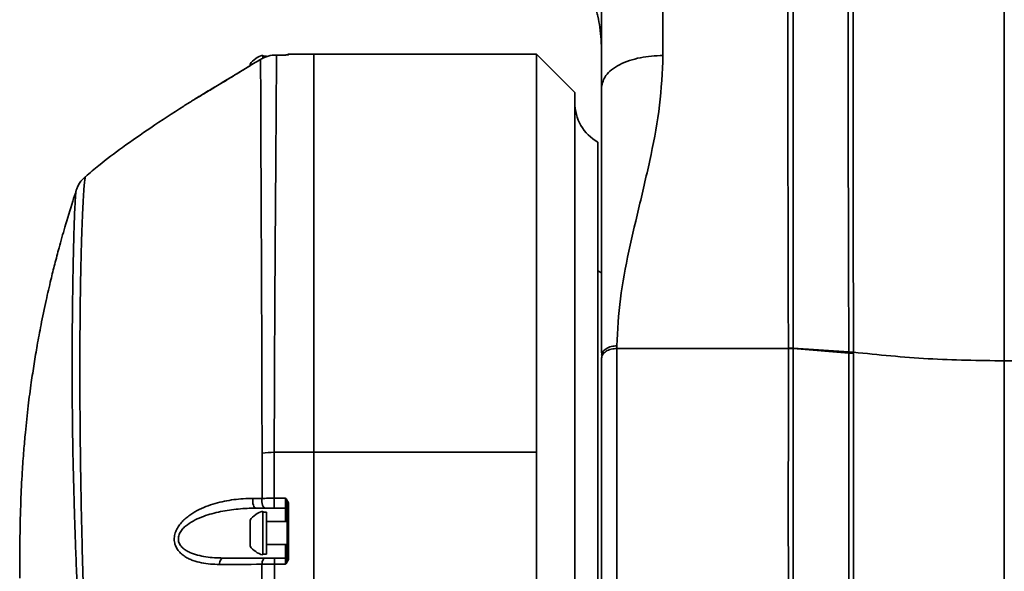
# Model space of a CAD drawing. Header units: millimetres. Extents: x -7686 to -856, y -458 to 6140.
# Tile 8 of 102: x -6919 to -6791, y 3780 to 3852. Entities that reach past the tile are written whole.
import ezdxf

# ---------------------------------------------------------------- set-up
doc = ezdxf.new("R2010")
doc.units = ezdxf.units.MM
doc.header["$LTSCALE"] = 5
doc.linetypes.add('CENTER', pattern=[10.16, 6.35, -1.27, 1.27, -1.27])

msp = doc.modelspace()

# ---------------------------------------------------------------- linework, layer by layer
at = {"color": 4, "linetype": 'CENTER'}
msp.add_line((-6790.949, 3278.593), (-6790.949, 4227.285), dxfattribs=at)
at = {"linetype": 'Continuous', "lineweight": 35}
for p, q in [((-6887.624, 3846.978), (-6887.624, 3846.617)), ((-6887.124, 3846.878), (-6887.624, 3846.878)), ((-6885.842, 3847.017), (-6885.845, 3847.017)), ((-6884.649, 3847.017), (-6885.842, 3847.017)), ((-6885.842, 3847.017), (-6885.842, 3847.016)), ((-6885.842, 3847.016), (-6884.649, 3847.016)), ((-6884.649, 3847.017), (-6884.649, 3847.016)), ((-6880.949, 3847.128), (-6884.249, 3847.128)), ((-6884.249, 3847.058), (-6884.249, 3847.128)), ((-6851.949, 3847.128), (-6880.949, 3847.128)), ((-6880.949, 3795.171), (-6880.949, 3847.128)), ((-6846.949, 3842.128), (-6851.949, 3847.128)), ((-6851.949, 3795.171), (-6851.949, 3847.128)), ((-6889.274, 3845.827), (-6889.274, 3845.651)), ((-6846.949, 3842.128), (-6846.949, 3742.275)), ((-6897.32, 3840.748), (-6897.354, 3840.725)), ((-6843.949, 3744.397), (-6843.949, 3835.628)), ((-6843.449, 3818.585), (-6843.949, 3818.874)), ((-6841.449, 3809.059), (-6841.449, 3808.724)), ((-6841.449, 3808.724), (-6819.098, 3808.724)), ((-6818.473, 3808.776), (-6819.099, 3808.799)), ((-6818.473, 3808.699), (-6819.098, 3808.724)), ((-6811.217, 3808.286), (-6818.473, 3808.776)), ((-6811.216, 3808.123), (-6818.473, 3808.7)), ((-6810.62, 3808.231), (-6811.217, 3808.286)), ((-6810.619, 3808.052), (-6811.216, 3808.123)), ((-6886.127, 3795.171), (-6880.949, 3795.171)), ((-6880.949, 3739.82), (-6880.949, 3795.171)), ((-6880.949, 3795.171), (-6880.949, 3739.82)), ((-6851.949, 3795.171), (-6880.949, 3795.171)), ((-6851.949, 3740.833), (-6851.949, 3795.171)), ((-6884.649, 3789.176), (-6886.13, 3789.176)), ((-6886.13, 3787.878), (-6886.13, 3789.176)), ((-6884.649, 3789.176), (-6884.649, 3787.878)), ((-6884.449, 3788.257), (-6884.449, 3781.414)), ((-6884.249, 3781.455), (-6884.249, 3788.314)), ((-6887.624, 3787.478), (-6887.624, 3781.778)), ((-6887.124, 3787.378), (-6887.624, 3787.378)), ((-6887.124, 3787.378), (-6887.124, 3787.059)), ((-6887.124, 3787.059), (-6887.124, 3781.878)), ((-6886.13, 3787.878), (-6884.649, 3787.878)), ((-6884.649, 3787.878), (-6884.649, 3786.128)), ((-6889.274, 3786.327), (-6889.274, 3782.929)), ((-6884.449, 3786.128), (-6887.124, 3786.128)), ((-6887.124, 3783.128), (-6884.449, 3783.128)), ((-6884.649, 3783.128), (-6884.649, 3781.378)), ((-6887.624, 3781.878), (-6887.124, 3781.878)), ((-6886.111, 3781.378), (-6886.111, 3780.571)), ((-6884.649, 3781.378), (-6886.111, 3781.378)), ((-6886.111, 3780.571), (-6884.649, 3780.571)), ((-6884.649, 3781.378), (-6884.649, 3780.571))]:
    msp.add_line(p, q, dxfattribs=at)
at = {"linetype": 'Continuous', "lineweight": 35, "flags": 128}
for points in [[(-6884.249, 3847.058), (-6884.288, 3847.054), (-6884.318, 3847.046)], [(-6888.512, 3787.878), (-6888.609, 3787.905), (-6888.702, 3787.983), (-6888.784, 3788.109), (-6888.852, 3788.276), (-6888.901, 3788.474), (-6888.93, 3788.694), (-6888.937, 3788.924), (-6888.921, 3789.152)], [(-6887.322, 3787.878), (-6887.416, 3787.905), (-6887.506, 3787.983), (-6887.586, 3788.109), (-6887.651, 3788.276), (-6887.7, 3788.474), (-6887.728, 3788.694), (-6887.734, 3788.924), (-6887.719, 3789.152)], [(-6884.249, 3788.314), (-6884.288, 3788.313), (-6884.326, 3788.31), (-6884.36, 3788.304), (-6884.391, 3788.297), (-6884.416, 3788.289), (-6884.434, 3788.279), (-6884.445, 3788.268), (-6884.449, 3788.257)], [(-6892.802, 3781.378), (-6892.885, 3781.363), (-6892.965, 3781.317), (-6893.04, 3781.242), (-6893.108, 3781.141), (-6893.166, 3781.016), (-6893.214, 3780.872), (-6893.248, 3780.712), (-6893.269, 3780.542)], [(-6887.328, 3781.378), (-6887.4, 3781.363), (-6887.469, 3781.318), (-6887.534, 3781.245), (-6887.593, 3781.145), (-6887.644, 3781.022), (-6887.685, 3780.88), (-6887.715, 3780.722), (-6887.734, 3780.554)]]:
    msp.add_lwpolyline(points, dxfattribs=at)
at = {"linetype": 'Continuous', "lineweight": 35}
for centre, radius, start, end in [((-6886.863, 3844.128), 2.95, 104.96102, 144.8337), ((-6884.249, 3846.928), 0.2, 90, 146.98964), ((-6840.949, 3840.824), 6, 180, 240), ((-6886.163, 3785.052), 10.119, 89.79755, 98.85569), ((-6886.863, 3784.628), 2.95, 104.96102, 144.8337), ((-6884.649, 3787.678), 0.2, 0, 90), ((-6886.863, 3784.628), 2.95, 215.1663, 255.03898), ((-6884.649, 3781.578), 0.2, 270, 0), ((-6884.297, 3781.179), 0.28, 80.14137, 122.91395)]:
    msp.add_arc(centre, radius, start, end, dxfattribs=at)
for points, knots in [([(-6819.098, 3808.799), (-6819.109, 3812.562), (-6819.13, 3820.091), (-6819.154, 3831.911), (-6819.172, 3843.975), (-6819.172, 3854.452), (-6819.174, 3862.777), (-6819.173, 3867.094), (-6819.173, 3869.252)], [0, 0, 0, 0, 0.2007409, 0.4016122, 0.6151748, 0.8067358, 0.9033746, 1, 1, 1, 1]), ([(-6818.484, 3869.234), (-6818.484, 3869.234), (-6818.483, 3867.081), (-6818.481, 3862.825), (-6818.479, 3854.483), (-6818.484, 3844.438), (-6818.478, 3832.902), (-6818.476, 3821.041), (-6818.474, 3813.089), (-6818.473, 3808.776), (-6818.473, 3808.776)], [0, 0, 0, 0, 0.0000008, 0.0957357, 0.1914835, 0.3848766, 0.5768526, 0.7693548, 0.9999992, 1, 1, 1, 1]), ([(-6811.217, 3808.286), (-6811.217, 3808.286), (-6811.22, 3809.015), (-6811.24, 3814.045), (-6811.271, 3823.421), (-6811.298, 3835.438), (-6811.312, 3846.503), (-6811.317, 3855.151), (-6811.316, 3862.64), (-6811.315, 3866.769), (-6811.315, 3868.857), (-6811.315, 3868.857)], [0, 0, 0, 0, 0.0000008, 0.0389628, 0.2687043, 0.4967965, 0.6558338, 0.814815, 0.9074129, 0.9999992, 1, 1, 1, 1]), ([(-6810.663, 3868.798), (-6810.663, 3868.798), (-6810.663, 3866.709), (-6810.662, 3862.579), (-6810.66, 3855.087), (-6810.658, 3846.434), (-6810.653, 3835.364), (-6810.641, 3823.347), (-6810.628, 3813.978), (-6810.621, 3808.955), (-6810.62, 3808.231), (-6810.62, 3808.231)], [0, 0, 0, 0, 0.0000008, 0.0925956, 0.1852018, 0.3442701, 0.5033949, 0.7315409, 0.9612855, 0.9999992, 1, 1, 1, 1]), ([(-6835.449, 3867.048), (-6835.449, 3863.63), (-6835.449, 3856.731), (-6835.449, 3850.235), (-6835.449, 3846.958)], [0, 0, 0, 0, 0.4954145, 1, 1, 1, 1]), ([(-6790.949, 3807.104), (-6790.949, 3810.663), (-6790.949, 3817.771), (-6790.949, 3828.68), (-6790.949, 3839.062), (-6790.949, 3848.886), (-6790.949, 3858.041), (-6790.949, 3864.389), (-6790.949, 3867.537)], [0, 0, 0, 0, 0.1910377, 0.3815751, 0.5699568, 0.7156687, 0.859003, 1, 1, 1, 1]), ([(-6843.449, 3842.815), (-6843.449, 3846.255), (-6843.449, 3853.115), (-6843.449, 3860.4), (-6843.449, 3864.033)], [0, 0, 0, 0, 0.5014777, 1, 1, 1, 1]), ([(-6882.944, 3858.772), (-6880.98, 3859.011), (-6877.211, 3859.469), (-6871.95, 3859.938), (-6867.449, 3860.214), (-6863.783, 3860.316), (-6860.642, 3860.291), (-6857.984, 3860.159), (-6855.772, 3859.94), (-6854.098, 3859.69), (-6852.635, 3859.401), (-6851.122, 3859.012), (-6849.43, 3858.419), (-6847.661, 3857.521), (-6846.004, 3856.207), (-6844.955, 3854.765), (-6844.408, 3853.562), (-6844.124, 3852.722), (-6843.872, 3851.782), (-6843.644, 3850.483), (-6843.501, 3848.897), (-6843.448, 3847.211), (-6843.449, 3846.209), (-6843.449, 3845.664)], [0, 0, 0, 0, 0.11476038, 0.22026882, 0.30633742, 0.376295, 0.43293445, 0.48849449, 0.53046174, 0.56159918, 0.58633579, 0.61658097, 0.65171733, 0.68980487, 0.73085905, 0.77647746, 0.80111668, 0.81361959, 0.82695873, 0.85786441, 0.89636178, 0.94354768, 1, 1, 1, 1]), ([(-6890.317, 3844.981), (-6889.748, 3845.328), (-6889.178, 3845.674), (-6888.608, 3846.019), (-6888.373, 3846.161), (-6888.138, 3846.302), (-6887.903, 3846.444)], [0, 0, 0, 0, 0.0020000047, 0.0020000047, 0.0020000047, 0.0028233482, 0.0028233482, 0.0028233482, 0.0028233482]), ([(-6887.903, 3846.444), (-6887.747, 3846.538), (-6887.586, 3846.62), (-6887.253, 3846.763), (-6887.081, 3846.823), (-6886.561, 3846.967), (-6886.205, 3847.016), (-6885.842, 3847.016)], [0, 0, 0, 0, 0.25, 0.25, 0.5, 0.5, 1, 1, 1, 1]), ([(-6887.903, 3846.444), (-6887.903, 3846.342), (-6887.903, 3846.172), (-6887.903, 3845.812), (-6887.903, 3845.675), (-6887.902, 3845.365), (-6887.902, 3845.193), (-6887.9, 3844.245), (-6887.898, 3843.223), (-6887.89, 3840.669), (-6887.884, 3839.136), (-6887.873, 3836.445), (-6887.869, 3835.478), (-6887.86, 3833.441), (-6887.856, 3832.368), (-6887.84, 3828.989), (-6887.829, 3826.523), (-6887.81, 3822.505), (-6887.804, 3821.111), (-6887.794, 3818.939), (-6887.791, 3818.2), (-6887.784, 3816.705), (-6887.781, 3815.948), (-6887.765, 3812.118), (-6887.753, 3808.908), (-6887.732, 3802.199), (-6887.724, 3798.7), (-6887.72, 3795.05)], [0, 0, 0, 0, 0.0625, 0.0625, 0.09375, 0.09375, 0.125, 0.125, 0.25, 0.25, 0.375, 0.375, 0.4375, 0.4375, 0.5, 0.5, 0.625, 0.625, 0.6875, 0.6875, 0.71875, 0.71875, 0.75, 0.75, 0.875, 0.875, 1, 1, 1, 1]), ([(-6886.127, 3795.171), (-6886.122, 3798.844), (-6886.111, 3802.368), (-6886.082, 3809.128), (-6886.065, 3812.365), (-6886.042, 3816.229), (-6886.037, 3816.993), (-6886.028, 3818.501), (-6886.023, 3819.247), (-6886.008, 3821.439), (-6885.999, 3822.846), (-6885.97, 3826.903), (-6885.952, 3829.394), (-6885.928, 3832.808), (-6885.92, 3833.892), (-6885.905, 3835.951), (-6885.898, 3836.928), (-6885.879, 3839.647), (-6885.869, 3841.195), (-6885.854, 3843.774), (-6885.848, 3844.805), (-6885.844, 3845.759), (-6885.844, 3845.933), (-6885.843, 3846.245), (-6885.842, 3846.383), (-6885.842, 3846.744), (-6885.842, 3846.914), (-6885.842, 3847.016)], [0, 0, 0, 0, 0.125, 0.125, 0.25, 0.25, 0.28125, 0.28125, 0.3125, 0.3125, 0.375, 0.375, 0.5, 0.5, 0.5625, 0.5625, 0.625, 0.625, 0.75, 0.75, 0.875, 0.875, 0.90625, 0.90625, 0.9375, 0.9375, 1, 1, 1, 1]), ([(-6884.649, 3847.016), (-6884.648, 3847.016), (-6884.631, 3847.017), (-6884.536, 3847.024), (-6884.466, 3847.031), (-6884.408, 3847.036)], [0, 0, 0, 0, 0.0117719, 0.1888405, 1, 1, 1, 1]), ([(-6884.309, 3847.047), (-6884.309, 3847.047), (-6884.309, 3847.047), (-6884.338, 3847.042), (-6884.381, 3847.038), (-6884.408, 3847.036)], [0, 0, 0, 0, 0.1089526, 0.4345031, 1, 1, 1, 1]), ([(-6843.449, 3842.815), (-6843.342, 3843.336), (-6843.178, 3844.138), (-6842.18, 3845.102), (-6841.148, 3845.766), (-6839.866, 3846.301), (-6838.004, 3846.817), (-6836.456, 3846.902), (-6835.449, 3846.958)], [0, 0, 0, 0, 0.2394568, 0.3683607, 0.5, 0.6316393, 0.7605432, 1, 1, 1, 1]), ([(-6835.449, 3846.958), (-6835.547, 3844.775), (-6835.745, 3840.369), (-6836.972, 3833.974), (-6838.453, 3827.658), (-6839.934, 3821.417), (-6841.157, 3815.225), (-6841.352, 3811.108), (-6841.449, 3809.059)], [0, 0, 0, 0, 0.16260241, 0.32823013, 0.49627099, 0.66517396, 0.83334223, 1, 1, 1, 1]), ([(-6897.189, 3840.822), (-6897.166, 3840.835), (-6897.072, 3840.889), (-6896.646, 3841.145), (-6896.056, 3841.5), (-6895.17, 3842.034), (-6893.881, 3842.814), (-6892.17, 3843.852), (-6890.94, 3844.602), (-6890.317, 3844.981)], [0, 0, 0, 0, 0.0338505, 0.1381086, 0.2355363, 0.3356622, 0.531083, 0.7626571, 1, 1, 1, 1]), ([(-6890.331, 3844.982), (-6890.705, 3844.755), (-6891.636, 3844.191), (-6893.124, 3843.293), (-6894.502, 3842.461), (-6895.561, 3841.821), (-6896.344, 3841.346), (-6896.731, 3841.11), (-6896.924, 3840.992)], [0, 0, 0, 0, 0.1548908, 0.3848778, 0.6199583, 0.7449698, 0.8725403, 1, 1, 1, 1]), ([(-6889.274, 3845.621), (-6889.387, 3845.553), (-6889.74, 3845.341), (-6890.092, 3845.127), (-6890.331, 3844.982)], [0, 0, 0, 0, 0.3208179, 1, 1, 1, 1]), ([(-6843.449, 3808.149), (-6843.449, 3810.022), (-6843.449, 3813.911), (-6843.449, 3819.269), (-6843.449, 3824.685), (-6843.449, 3830.252), (-6843.449, 3836.147), (-6843.449, 3840.599), (-6843.449, 3842.815)], [0, 0, 0, 0, 0.15602998, 0.32392549, 0.49338415, 0.6632745, 0.83233797, 1, 1, 1, 1]), ([(-6897.317, 3840.743), (-6897.522, 3840.615), (-6899.178, 3839.576), (-6902.06, 3837.667), (-6905.758, 3835.093), (-6908.618, 3832.971), (-6910.172, 3831.635), (-6910.75, 3831.138)], [0, 0, 0, 0, 0.0437735, 0.3549123, 0.6270218, 0.8613611, 1, 1, 1, 1]), ([(-6897.189, 3840.822), (-6897.192, 3840.82), (-6897.259, 3840.78), (-6897.294, 3840.761), (-6897.292, 3840.761), (-6897.292, 3840.761)], [0, 0, 0, 0, 0.0363688, 0.8257216, 1, 1, 1, 1]), ([(-6910.746, 3831.149), (-6910.866, 3831.047), (-6911.176, 3830.783), (-6911.524, 3830.286), (-6911.795, 3829.775), (-6911.914, 3829.462), (-6911.946, 3829.351), (-6911.949, 3829.339)], [0, 0, 0, 0, 0.1733239, 0.4468038, 0.7021285, 0.9651346, 1, 1, 1, 1]), ([(-6910.255, 3750.944), (-6910.255, 3750.944), (-6910.251, 3751.784), (-6910.269, 3754.874), (-6910.432, 3760.497), (-6910.662, 3766.733), (-6910.843, 3771.845), (-6910.971, 3775.721), (-6911.088, 3779.63), (-6911.219, 3784.606), (-6911.343, 3790.547), (-6911.424, 3796.491), (-6911.463, 3801.472), (-6911.475, 3805.612), (-6911.467, 3809.52), (-6911.442, 3812.855), (-6911.408, 3815.667), (-6911.369, 3818.028), (-6911.322, 3820.226), (-6911.264, 3822.483), (-6911.19, 3824.713), (-6911.103, 3826.817), (-6911.01, 3828.562), (-6910.92, 3829.864), (-6910.836, 3830.708), (-6910.773, 3831.142), (-6910.742, 3831.136), (-6910.732, 3831.134)], [0, 0, 0, 0, 0.0000005, 0.0241202, 0.087479, 0.1518411, 0.1839773, 0.2163721, 0.2491707, 0.2825161, 0.3433966, 0.4051555, 0.4484056, 0.4919987, 0.5365485, 0.5813803, 0.6146194, 0.6479552, 0.6815772, 0.7152928, 0.760479, 0.8058909, 0.8520396, 0.8984605, 0.9392489, 0.9802726, 1, 1, 1, 1]), ([(-6911.937, 3829.334), (-6912.093, 3828.867), (-6912.624, 3827.282), (-6913.367, 3824.781), (-6914.14, 3822.045), (-6914.741, 3819.757), (-6915.306, 3817.476), (-6915.915, 3814.827), (-6916.511, 3811.969), (-6917.025, 3809.212), (-6917.444, 3806.717), (-6917.84, 3804.09), (-6918.23, 3801.106), (-6918.549, 3798.137), (-6918.8, 3795.267), (-6919.01, 3792.283), (-6919.194, 3788.513), (-6919.306, 3783.895), (-6919.312, 3780.54), (-6919.315, 3778.738)], [0, 0, 0, 0, 0.0283723, 0.0963813, 0.1505671, 0.192788, 0.2337014, 0.2876906, 0.3516631, 0.4051094, 0.4529886, 0.5016368, 0.5626583, 0.6322224, 0.6787929, 0.7336144, 0.8065985, 0.8961577, 1, 1, 1, 1]), ([(-6911.947, 3829.338), (-6911.948, 3829.337), (-6911.972, 3829.33), (-6912.013, 3828.947), (-6912.074, 3828.162), (-6912.135, 3826.921), (-6912.197, 3825.268), (-6912.259, 3823.222), (-6912.314, 3821.03), (-6912.359, 3818.822), (-6912.397, 3816.688), (-6912.429, 3814.371), (-6912.457, 3811.642), (-6912.476, 3808.441), (-6912.478, 3804.688), (-6912.455, 3800.623), (-6912.406, 3796.732), (-6912.318, 3792.096), (-6912.201, 3787.711), (-6912.041, 3783.098), (-6911.848, 3778.246), (-6911.611, 3773.196), (-6911.358, 3768.185), (-6911.106, 3763.258), (-6910.877, 3758.471), (-6910.735, 3754.149), (-6910.717, 3752.192), (-6910.709, 3751.356)], [0, 0, 0, 0, 0.00203203, 0.04445941, 0.08714572, 0.13311277, 0.17934923, 0.2263806, 0.27366761, 0.30755645, 0.34153933, 0.37581518, 0.41019293, 0.45425294, 0.49856319, 0.54374108, 0.58926267, 0.61989129, 0.68184956, 0.71326017, 0.74563989, 0.81157414, 0.84523733, 0.87719913, 0.94222402, 0.97533097, 1, 1, 1, 1]), ([(-6843.449, 3807.799), (-6843.423, 3807.958), (-6843.381, 3808.202), (-6843.132, 3808.495), (-6842.874, 3808.697), (-6842.554, 3808.859), (-6842.088, 3809.016), (-6841.701, 3809.042), (-6841.449, 3809.059)], [0, 0, 0, 0, 0.23945684, 0.36836066, 0.5, 0.63163934, 0.76054316, 1, 1, 1, 1]), ([(-6843.449, 3807.464), (-6843.423, 3807.623), (-6843.381, 3807.867), (-6843.132, 3808.16), (-6842.874, 3808.362), (-6842.554, 3808.524), (-6842.088, 3808.682), (-6841.701, 3808.707), (-6841.449, 3808.724)], [0, 0, 0, 0, 0.23945684, 0.36836066, 0.5, 0.63163934, 0.76054316, 1, 1, 1, 1]), ([(-6841.449, 3808.724), (-6841.449, 3806.652), (-6841.449, 3802.507), (-6841.449, 3795.673), (-6841.449, 3788.493), (-6841.449, 3781.007), (-6841.449, 3773.32), (-6841.449, 3765.524), (-6841.449, 3757.718), (-6841.449, 3749.997), (-6841.449, 3742.458), (-6841.449, 3735.194), (-6841.449, 3728.295), (-6841.449, 3721.847), (-6841.449, 3715.93), (-6841.449, 3710.617), (-6841.449, 3705.975), (-6841.449, 3702.059), (-6841.449, 3698.924), (-6841.449, 3696.585), (-6841.449, 3695.165), (-6841.449, 3694.549), (-6841.449, 3694.678), (-6841.449, 3694.7)], [0, 0, 0, 0, 0.0494837, 0.0989675, 0.1484512, 0.197935, 0.2474187, 0.2969025, 0.3463862, 0.39587, 0.4453537, 0.4948375, 0.5443212, 0.593805, 0.6432887, 0.6927725, 0.7422562, 0.79174, 0.8412237, 0.8907075, 0.9401912, 0.989675, 1, 1, 1, 1]), ([(-6819.099, 3694.639), (-6819.099, 3694.679), (-6819.099, 3694.76), (-6819.1, 3695.508), (-6819.097, 3696.582), (-6819.104, 3698.18), (-6819.103, 3699.977), (-6819.096, 3702.271), (-6819.098, 3705.115), (-6819.096, 3708.629), (-6819.101, 3712.883), (-6819.098, 3716.716), (-6819.101, 3721.166), (-6819.101, 3725.98), (-6819.097, 3731.044), (-6819.098, 3736.345), (-6819.1, 3741.814), (-6819.099, 3747.511), (-6819.099, 3753.297), (-6819.098, 3759.164), (-6819.101, 3765.034), (-6819.1, 3770.971), (-6819.1, 3776.829), (-6819.103, 3782.599), (-6819.123, 3788.208), (-6819.105, 3793.718), (-6819.101, 3799), (-6819.101, 3804.058), (-6819.099, 3807.165), (-6819.098, 3808.724)], [0, 0, 0, 0, 0.03578661, 0.07322983, 0.11135429, 0.13542854, 0.18391892, 0.20835576, 0.23749271, 0.29637783, 0.32616531, 0.36295019, 0.40039312, 0.43783605, 0.47596019, 0.51274522, 0.5501883, 0.58763137, 0.62575566, 0.6625406, 0.69998358, 0.73742657, 0.77555076, 0.81233589, 0.84977912, 0.88722234, 0.92534677, 0.96254133, 1, 1, 1, 1]), ([(-6819.098, 3808.724), (-6819.098, 3808.734), (-6819.098, 3808.759), (-6819.098, 3808.784), (-6819.099, 3808.799)], [0, 0, 0, 0, 0.39525931, 1, 1, 1, 1]), ([(-6818.473, 3808.7), (-6818.473, 3808.7), (-6818.473, 3808.666), (-6818.473, 3807.131), (-6818.476, 3803.978), (-6818.476, 3799.031), (-6818.474, 3793.827), (-6818.507, 3788.394), (-6818.475, 3782.733), (-6818.475, 3776.96), (-6818.474, 3771.129), (-6818.475, 3765.266), (-6818.472, 3759.328), (-6818.473, 3753.442), (-6818.475, 3747.678), (-6818.471, 3742.046), (-6818.476, 3736.508), (-6818.472, 3731.179), (-6818.476, 3726.121), (-6818.474, 3721.356), (-6818.473, 3716.848), (-6818.475, 3711.897), (-6818.474, 3706.806), (-6818.47, 3702.339), (-6818.484, 3699.028), (-6818.471, 3696.905), (-6818.473, 3695.573), (-6818.476, 3694.809), (-6818.475, 3694.716), (-6818.474, 3694.669)], [0, 0, 0, 0, 0.0000004, 0.0008281, 0.0376122, 0.0746518, 0.1115684, 0.1487432, 0.1863183, 0.2244406, 0.2612248, 0.2982646, 0.3361099, 0.3742335, 0.4110174, 0.4480567, 0.4859016, 0.5240249, 0.5609407, 0.5981146, 0.6356883, 0.6738097, 0.7323729, 0.7915847, 0.8398933, 0.888564, 0.9254808, 0.9626557, 1, 1, 1, 1]), ([(-6818.473, 3808.776), (-6818.473, 3808.76), (-6818.473, 3808.735), (-6818.473, 3808.71), (-6818.473, 3808.7), (-6818.473, 3808.7)], [0, 0, 0, 0, 0.6057137, 0.9993896, 1, 1, 1, 1]), ([(-6843.449, 3696.647), (-6843.449, 3696.786), (-6843.449, 3697.065), (-6843.449, 3698.553), (-6843.449, 3700.793), (-6843.449, 3703.849), (-6843.449, 3707.648), (-6843.449, 3712.161), (-6843.449, 3717.32), (-6843.449, 3723.07), (-6843.449, 3729.332), (-6843.449, 3736.035), (-6843.449, 3743.091), (-6843.449, 3750.415), (-6843.449, 3757.915), (-6843.449, 3765.499), (-6843.449, 3773.072), (-6843.449, 3780.538), (-6843.449, 3787.812), (-6843.449, 3794.785), (-6843.449, 3801.426), (-6843.449, 3805.452), (-6843.449, 3807.464)], [0, 0, 0, 0, 0.0499982, 0.1, 0.1499982, 0.2, 0.2499982, 0.3, 0.3499982, 0.4, 0.4499982, 0.5, 0.5499982, 0.6, 0.6499982, 0.7, 0.7499982, 0.8, 0.8499982, 0.9, 0.9499991, 1, 1, 1, 1]), ([(-6811.217, 3695.641), (-6811.217, 3695.628), (-6811.216, 3695.588), (-6811.218, 3696.042), (-6811.218, 3696.984), (-6811.214, 3698.439), (-6811.203, 3700.354), (-6811.217, 3702.707), (-6811.217, 3705.531), (-6811.214, 3708.775), (-6811.218, 3712.402), (-6811.218, 3716.373), (-6811.215, 3720.729), (-6811.214, 3725.395), (-6811.22, 3730.324), (-6811.212, 3735.476), (-6811.218, 3740.891), (-6811.21, 3746.463), (-6811.22, 3752.14), (-6811.214, 3757.893), (-6811.22, 3763.764), (-6811.213, 3769.63), (-6811.218, 3775.421), (-6811.227, 3781.123), (-6811.192, 3786.776), (-6811.223, 3793.327), (-6811.221, 3800.65), (-6811.218, 3805.617), (-6811.216, 3808.123)], [0, 0, 0, 0, 0.017543, 0.0547208, 0.0922983, 0.1304236, 0.1673709, 0.2045743, 0.24218, 0.2803364, 0.3172129, 0.3543465, 0.3918782, 0.4299547, 0.4669093, 0.5041229, 0.5417387, 0.5799069, 0.6167888, 0.6539278, 0.6918771, 0.7301074, 0.7670313, 0.8042148, 0.8422173, 0.8804963, 0.9397002, 1, 1, 1, 1]), ([(-6811.216, 3808.123), (-6811.216, 3808.123), (-6811.216, 3808.139), (-6811.216, 3808.171), (-6811.217, 3808.218), (-6811.217, 3808.256), (-6811.217, 3808.279), (-6811.217, 3808.286)], [0, 0, 0, 0, 0.0002862, 0.2915058, 0.5830042, 0.8713759, 1, 1, 1, 1]), ([(-6810.619, 3808.052), (-6810.62, 3805.589), (-6810.623, 3800.633), (-6810.625, 3793.381), (-6810.596, 3786.893), (-6810.628, 3781.323), (-6810.621, 3775.571), (-6810.616, 3770.233), (-6810.623, 3763.925), (-6810.614, 3757.869), (-6810.622, 3751.601), (-6810.613, 3746.38), (-6810.622, 3741.069), (-6810.617, 3735.713), (-6810.622, 3730.506), (-6810.617, 3725.561), (-6810.618, 3720.912), (-6810.619, 3716.597), (-6810.62, 3712.577), (-6810.617, 3708.94), (-6810.62, 3705.707), (-6810.62, 3702.9), (-6810.607, 3700.508), (-6810.616, 3698.582), (-6810.62, 3697.128), (-6810.621, 3696.179), (-6810.619, 3695.704), (-6810.62, 3695.744), (-6810.62, 3695.757)], [0, 0, 0, 0, 0.0593697, 0.119419, 0.1564673, 0.1937698, 0.2314773, 0.2697394, 0.2974424, 0.3533728, 0.3865139, 0.419841, 0.4567754, 0.4939702, 0.5315681, 0.5697168, 0.6065727, 0.6437525, 0.6811948, 0.7192493, 0.7561747, 0.7933601, 0.8309493, 0.8690872, 0.9059845, 0.9431401, 0.9806945, 1, 1, 1, 1]), ([(-6810.62, 3808.231), (-6810.62, 3808.22), (-6810.619, 3808.193), (-6810.619, 3808.15), (-6810.619, 3808.101), (-6810.619, 3808.069), (-6810.619, 3808.052)], [0, 0, 0, 0, 0.1845314, 0.456358, 0.7281898, 1, 1, 1, 1]), ([(-6810.62, 3808.231), (-6807.383, 3807.902), (-6800.905, 3807.245), (-6794.269, 3807.151), (-6790.949, 3807.104)], [0, 0, 0, 0, 0.4996769, 1, 1, 1, 1]), ([(-6790.949, 3807.104), (-6787.629, 3807.151), (-6780.993, 3807.245), (-6774.516, 3807.902), (-6771.279, 3808.231)], [0, 0, 0, 0, 0.5003231, 1, 1, 1, 1]), ([(-6790.949, 3698.251), (-6790.949, 3698.244), (-6790.949, 3698.228), (-6790.949, 3699.471), (-6790.949, 3701.788), (-6790.949, 3705.2), (-6790.949, 3709.587), (-6790.949, 3714.885), (-6790.949, 3720.994), (-6790.949, 3727.825), (-6790.949, 3735.268), (-6790.949, 3743.203), (-6790.949, 3751.399), (-6790.949, 3759.699), (-6790.949, 3767.975), (-6790.949, 3776.223), (-6790.949, 3784.361), (-6790.949, 3792.306), (-6790.949, 3800.046), (-6790.949, 3804.725), (-6790.949, 3807.104)], [0, 0, 0, 0, 0.0367363, 0.0939583, 0.1511669, 0.2082786, 0.2652518, 0.3221012, 0.3789074, 0.4357451, 0.4926368, 0.5495359, 0.6064364, 0.6613059, 0.7161459, 0.7710477, 0.8263718, 0.8825872, 0.9403128, 1, 1, 1, 1]), ([(-6888.921, 3789.152), (-6889.75, 3789.152), (-6890.575, 3789.099), (-6891.806, 3788.938), (-6892.215, 3788.87), (-6893.031, 3788.703), (-6893.438, 3788.604), (-6894.643, 3788.256), (-6895.426, 3787.959), (-6896.56, 3787.358), (-6896.932, 3787.129), (-6897.456, 3786.74), (-6897.626, 3786.602), (-6897.954, 3786.305), (-6898.112, 3786.145), (-6898.408, 3785.805), (-6898.545, 3785.624), (-6898.788, 3785.239), (-6898.896, 3785.031), (-6899.062, 3784.601), (-6899.122, 3784.374), (-6899.163, 3784.037), (-6899.17, 3783.925), (-6899.167, 3783.701), (-6899.158, 3783.589), (-6899.107, 3783.264), (-6899.045, 3783.061), (-6898.872, 3782.68), (-6898.763, 3782.505), (-6898.517, 3782.188), (-6898.377, 3782.043), (-6898.083, 3781.786), (-6897.928, 3781.671), (-6897.605, 3781.464), (-6897.436, 3781.372), (-6897.089, 3781.204), (-6896.909, 3781.129), (-6896.364, 3780.93), (-6895.992, 3780.83), (-6894.857, 3780.601), (-6894.073, 3780.54), (-6893.269, 3780.542)], [0, 0, 0, 0, 0.125, 0.125, 0.1875, 0.1875, 0.25, 0.25, 0.375, 0.375, 0.4375, 0.4375, 0.46875, 0.46875, 0.5, 0.5, 0.53125, 0.53125, 0.5625, 0.5625, 0.59375, 0.59375, 0.609375, 0.609375, 0.625, 0.625, 0.65625, 0.65625, 0.6875, 0.6875, 0.71875, 0.71875, 0.75, 0.75, 0.78125, 0.78125, 0.8125, 0.8125, 0.875, 0.875, 1, 1, 1, 1]), ([(-6886.13, 3789.176), (-6886.405, 3789.176), (-6886.679, 3789.174), (-6887.21, 3789.166), (-6887.468, 3789.16), (-6887.719, 3789.152)], [0, 0, 0, 0, 0.5, 0.5, 1, 1, 1, 1]), ([(-6884.249, 3788.314), (-6884.249, 3788.477), (-6884.306, 3788.632), (-6884.457, 3788.915), (-6884.553, 3789.045), (-6884.649, 3789.176)], [0, 0, 0, 0, 0.5, 0.5, 1, 1, 1, 1]), ([(-6884.449, 3788.257), (-6884.449, 3788.336), (-6884.46, 3788.415), (-6884.488, 3788.571), (-6884.506, 3788.649), (-6884.563, 3788.878), (-6884.606, 3789.03), (-6884.649, 3789.176)], [0, 0, 0, 0, 0.25, 0.25, 0.5, 0.5, 1, 1, 1, 1]), ([(-6892.802, 3781.378), (-6893.56, 3781.378), (-6894.306, 3781.421), (-6895.401, 3781.584), (-6895.762, 3781.655), (-6896.473, 3781.845), (-6896.823, 3781.964), (-6897.318, 3782.193), (-6897.478, 3782.279), (-6897.785, 3782.474), (-6897.934, 3782.585), (-6898.204, 3782.838), (-6898.326, 3782.98), (-6898.521, 3783.307), (-6898.592, 3783.49), (-6898.648, 3783.887), (-6898.632, 3784.09), (-6898.519, 3784.491), (-6898.426, 3784.676), (-6898.196, 3785.022), (-6898.063, 3785.177), (-6897.775, 3785.463), (-6897.619, 3785.595), (-6897.136, 3785.958), (-6896.795, 3786.16), (-6896.089, 3786.517), (-6895.724, 3786.671), (-6894.625, 3787.078), (-6893.876, 3787.278), (-6892.358, 3787.589), (-6891.59, 3787.699), (-6890.054, 3787.843), (-6889.284, 3787.878), (-6888.512, 3787.878)], [0, 0, 0, 0, 0.125, 0.125, 0.1875, 0.1875, 0.25, 0.25, 0.28125, 0.28125, 0.3125, 0.3125, 0.34375, 0.34375, 0.375, 0.375, 0.40625, 0.40625, 0.4375, 0.4375, 0.46875, 0.46875, 0.5, 0.5, 0.5625, 0.5625, 0.625, 0.625, 0.75, 0.75, 0.875, 0.875, 1, 1, 1, 1]), ([(-6887.322, 3787.878), (-6887.134, 3787.878), (-6886.94, 3787.878), (-6886.542, 3787.878), (-6886.336, 3787.878), (-6886.13, 3787.878)], [0, 0, 0, 0, 0.5, 0.5, 1, 1, 1, 1]), ([(-6887.734, 3780.554), (-6887.744, 3777.236), (-6887.759, 3773.873), (-6887.79, 3768.761), (-6887.801, 3767.042), (-6887.826, 3763.629), (-6887.839, 3761.931), (-6887.88, 3756.859), (-6887.91, 3753.509), (-6887.954, 3748.529), (-6887.968, 3746.877), (-6887.989, 3744.411), (-6887.995, 3743.59), (-6888.005, 3742.363), (-6888.008, 3741.954), (-6888.013, 3741.342), (-6888.014, 3741.138), (-6888.017, 3740.832), (-6888.018, 3740.73), (-6888.019, 3740.526), (-6888.02, 3740.423), (-6888.021, 3740.323)], [0, 0, 0, 0, 0.25, 0.25, 0.375, 0.375, 0.5, 0.5, 0.75, 0.75, 0.875, 0.875, 0.9375, 0.9375, 0.96875, 0.96875, 0.984375, 0.984375, 0.9921875, 0.9921875, 1, 1, 1, 1]), ([(-6887.734, 3780.554), (-6887.478, 3780.559), (-6887.21, 3780.564), (-6886.668, 3780.57), (-6886.392, 3780.571), (-6886.111, 3780.571)], [0, 0, 0, 0, 0.5, 0.5, 1, 1, 1, 1]), ([(-6886.111, 3781.378), (-6886.322, 3781.378), (-6886.529, 3781.378), (-6886.935, 3781.378), (-6887.136, 3781.378), (-6887.328, 3781.378)], [0, 0, 0, 0, 0.5, 0.5, 1, 1, 1, 1]), ([(-6885.651, 3740.13), (-6885.678, 3741.773), (-6885.705, 3743.426), (-6885.758, 3746.743), (-6885.785, 3748.409), (-6885.861, 3753.424), (-6885.908, 3756.794), (-6885.969, 3761.89), (-6885.988, 3763.595), (-6886.023, 3767.018), (-6886.038, 3768.742), (-6886.079, 3773.869), (-6886.099, 3777.242), (-6886.111, 3780.571)], [0, 0, 0, 0, 0.125, 0.125, 0.25, 0.25, 0.5, 0.5, 0.625, 0.625, 0.75, 0.75, 1, 1, 1, 1]), ([(-6884.249, 3781.455), (-6884.249, 3781.289), (-6884.306, 3781.129), (-6884.457, 3780.84), (-6884.553, 3780.706), (-6884.649, 3780.571)], [0, 0, 0, 0, 0.5, 0.5, 1, 1, 1, 1]), ([(-6884.449, 3781.414), (-6884.449, 3781.345), (-6884.46, 3781.278), (-6884.488, 3781.142), (-6884.506, 3781.074), (-6884.563, 3780.866), (-6884.606, 3780.721), (-6884.649, 3780.571)], [0, 0, 0, 0, 0.25, 0.25, 0.5, 0.5, 1, 1, 1, 1])]:
    msp.add_open_spline(points, degree=3, knots=knots, dxfattribs=at)
for points in [[(-6884.249, 3847.058), (-6884.249, 3847.054), (-6884.268, 3847.05), (-6884.297, 3847.046)], [(-6887.72, 3795.05), (-6887.719, 3793.101), (-6887.718, 3791.135), (-6887.719, 3789.152)], [(-6886.13, 3789.176), (-6886.131, 3791.191), (-6886.13, 3793.19), (-6886.127, 3795.171)], [(-6887.719, 3789.152), (-6888.121, 3789.152), (-6888.522, 3789.152), (-6888.921, 3789.152)], [(-6888.512, 3787.878), (-6888.116, 3787.878), (-6887.72, 3787.878), (-6887.322, 3787.878)], [(-6893.269, 3780.542), (-6891.456, 3780.547), (-6889.609, 3780.55), (-6887.734, 3780.554)], [(-6887.328, 3781.378), (-6889.183, 3781.378), (-6891.009, 3781.378), (-6892.802, 3781.378)]]:
    msp.add_open_spline(points, degree=3, dxfattribs=at)

doc.saveas('drawing.dxf')
